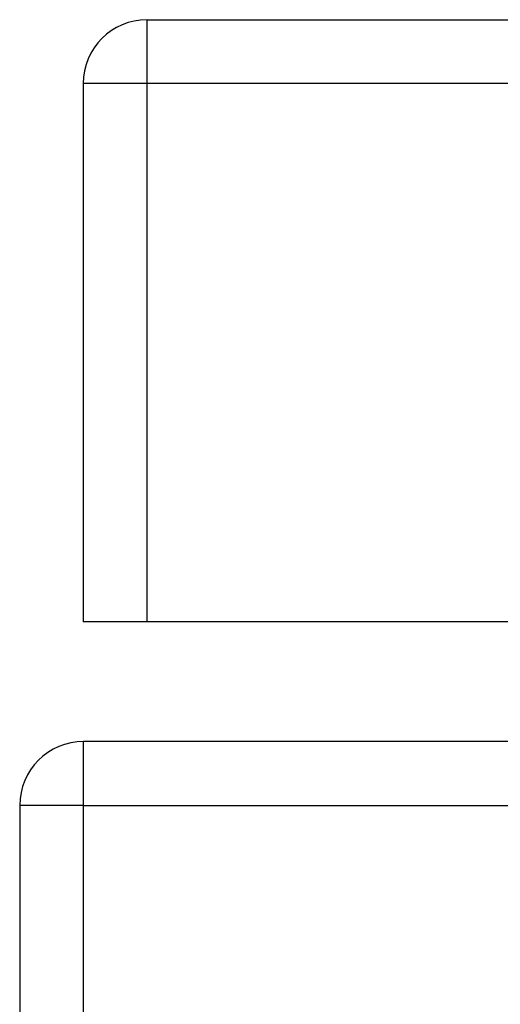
# Model space of a CAD drawing. Header units: inches. Extents: x 28 to 747, y 82 to 346.
# Tile 50 of 246: x 28.444 to 29.19, y 335.944 to 337.471. Entities that reach past the tile are written whole.
import ezdxf

# ---------------------------------------------------------------- set-up
doc = ezdxf.new("R2010")
doc.units = ezdxf.units.IN
doc.header["$MEASUREMENT"] = 0
doc.layers.add('Visible Edges(ANSI)', color=7, linetype='Continuous', lineweight=25)
doc.layers.add('Visible Tangent Edges(ANSI)', color=7, linetype='Continuous', lineweight=25)

msp = doc.modelspace()

# ---------------------------------------------------------------- linework, layer by layer
at = {"layer": 'Visible Edges(ANSI)'}
for p, q in [((28.6416, 337.4714), (100.2466, 337.4714)), ((28.5426, 337.3724), (28.5426, 336.5374)), ((28.6416, 336.5374), (28.5426, 336.5374)), ((100.2466, 336.5374), (28.6416, 336.5374)), ((100.3451, 336.3519), (28.5431, 336.3519)), ((28.4441, 336.2529), (28.4441, 324.4509))]:
    msp.add_line(p, q, dxfattribs=at)
for centre in [(28.6416, 337.3724), (28.5431, 336.2529)]:
    msp.add_arc(centre, 0.099, 90, 180, dxfattribs=at)
at = {"layer": 'Visible Tangent Edges(ANSI)'}
for p, q in [((28.6416, 337.3724), (28.6416, 337.4714)), ((28.6416, 337.3724), (28.5426, 337.3724)), ((28.6416, 336.5374), (28.6416, 337.3724)), ((100.2466, 337.3724), (28.6416, 337.3724)), ((28.5431, 336.2529), (28.5431, 336.3519)), ((28.5431, 336.2529), (28.4441, 336.2529)), ((28.5431, 324.4509), (28.5431, 336.2529)), ((28.5431, 336.2529), (100.3451, 336.2529))]:
    msp.add_line(p, q, dxfattribs=at)

doc.saveas('drawing.dxf')
